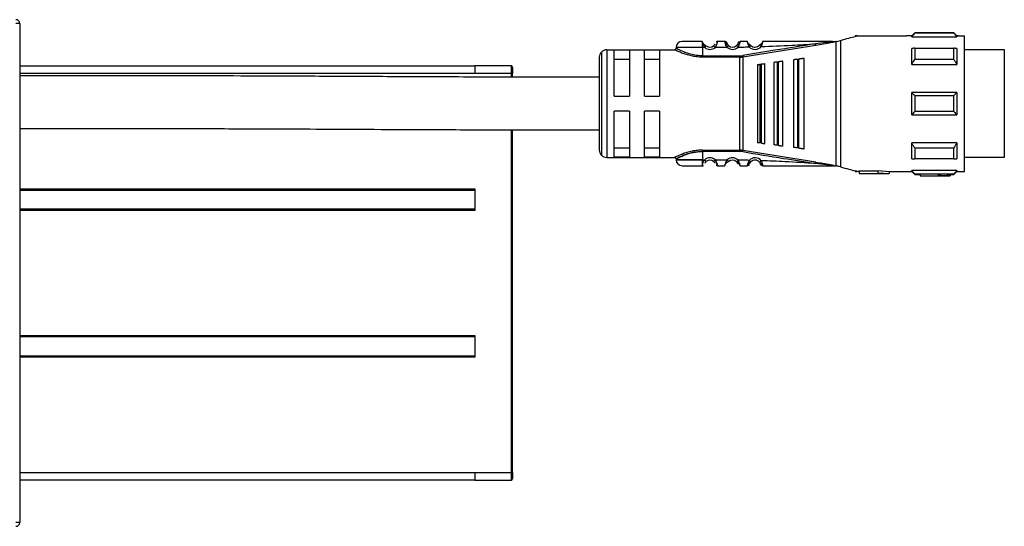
# Model space of a CAD drawing. Header units: millimetres. Extents: x -531 to 2300, y 404 to 998.
# Tile 16 of 27: x 638 to 769, y 404 to 472. Entities that reach past the tile are written whole.
import ezdxf

# ---------------------------------------------------------------- set-up
doc = ezdxf.new("R2010")
doc.units = ezdxf.units.MM

# ---------------------------------------------------------------- blocks, each defined once
blk = doc.blocks.new('Drawing View3')
at = {"color": 7, "linetype": 'Continuous', "lineweight": 25}
for p, q in [((497.03, 24.38), (496.53, 24.38)), ((497.03, 24.38), (497.03, -41.92)), ((608.25, 22.73), (607.98, 22.73)), ((607.98, 22.73), (607.98, 22.66)), ((608.25, 22.73), (614.77, 22.73)), ((615.48, 22.73), (614.77, 22.73)), ((615.88, 23.13), (615.48, 22.73)), ((615.48, 22.6), (615.48, 22.73)), ((615.48, 22.6), (621.48, 22.6)), ((621.08, 23.13), (615.88, 23.13)), ((621.08, 23.07), (615.88, 23.07)), ((621.48, 22.73), (621.08, 23.13)), ((621.08, 23.07), (621.08, 23.13)), ((621.68, 22.73), (621.48, 22.73)), ((621.48, 22.73), (621.48, 22.6)), ((621.68, 22.73), (622.48, 22.73)), ((622.48, 4.73), (622.48, 22.73)), ((587.67, 21.96), (587.67, 21.98)), ((587.68, 21.95), (587.67, 21.96)), ((587.68, 21.18), (587.68, 20.08)), ((588, 21.18), (587.68, 21.18)), ((588, 21.18), (588.19, 21.41)), ((590.97, 21.2), (589.36, 21.19)), ((590.67, 21.98), (589.68, 21.98)), ((590.97, 21.2), (591.17, 21.43)), ((592.21, 21.43), (592.2, 21.44)), ((592.39, 21.77), (592.38, 21.73)), ((593.07, 19.94), (602.73, 21.5)), ((594.11, 21.46), (594.13, 21.47)), ((595.27, 21.49), (595.26, 21.51)), ((602.73, 21.5), (604.5, 21.81)), ((604.97, 21.98), (605.19, 21.98)), ((605.19, 21.98), (605.41, 21.98)), ((605.43, 5.48), (605.43, 21.98)), ((605.48, 21.99), (606, 22.13)), ((606, 22.13), (606, 5.33)), ((615.88, 21.08), (621.08, 21.08)), ((621.48, 21.07), (621.48, 18.94)), ((573.98, 19.88), (573.98, 7.58)), ((574.27, 20.59), (574.27, 6.87)), ((574.98, 20.88), (574.98, 6.58)), ((574.98, 20.88), (583.98, 20.88)), ((577.98, 20.81), (575.98, 20.81)), ((575.98, 14.73), (575.98, 20.81)), ((575.98, 19.65), (577.98, 19.65)), ((577.98, 20.81), (577.98, 14.73)), ((579.98, 14.73), (579.98, 20.81)), ((581.98, 20.81), (579.98, 20.81)), ((579.98, 19.65), (581.98, 19.65)), ((581.98, 20.81), (581.98, 14.73)), ((587.68, 20.08), (592.64, 20.08)), ((592.64, 19.91), (587.68, 19.91)), ((592.64, 20.08), (592.64, 19.91)), ((592.64, 7.55), (592.64, 19.91)), ((593.04, 20.11), (593.07, 19.94)), ((593.07, 19.94), (593.07, 7.52)), ((600.29, 19.61), (600.29, 7.85)), ((600.58, 19.65), (600.49, 19.64)), ((600.49, 7.82), (600.49, 19.64)), ((601.18, 7.73), (601.18, 19.73)), ((627.78, 20.86), (622.48, 20.86)), ((627.78, 17.92), (627.78, 20.86)), ((497.03, 18.73), (557.48, 18.73)), ((562.28, 18.73), (557.48, 18.73)), ((562.28, 18.73), (562.28, 17.74)), ((562.48, 18.53), (562.48, 17.73)), ((594.98, 18.91), (594.98, 8.55)), ((595.32, 18.96), (595.52, 18.98)), ((595.32, 18.96), (595.32, 8.5)), ((595.98, 8.42), (595.98, 19.04)), ((597.18, 19.2), (597.18, 8.26)), ((597.6, 19.26), (597.8, 19.29)), ((597.6, 19.26), (597.6, 8.2)), ((598.38, 8.1), (598.38, 19.36)), ((599.78, 19.55), (599.78, 7.92)), ((615.48, 18.94), (621.48, 18.94)), ((621.08, 19.61), (615.88, 19.61)), ((557.48, 17.73), (497.03, 17.73)), ((557.48, 17.74), (557.48, 17.73)), ((562.28, 17.74), (557.48, 17.74)), ((562.28, 17.74), (562.28, 17.73)), ((562.28, 17.73), (562.28, 17.25)), ((562.28, 17.73), (562.48, 17.73)), ((562.48, 17.25), (562.48, 17.73)), ((627.78, 6.61), (627.78, 17.92)), ((575.98, 14.73), (577.98, 14.73)), ((579.98, 14.73), (581.98, 14.73)), ((621.48, 15.23), (615.48, 15.23)), ((615.88, 14.79), (621.08, 14.79)), ((621.48, 15.23), (621.48, 12.23)), ((577.98, 12.73), (575.98, 12.73)), ((575.98, 6.65), (575.98, 12.73)), ((577.98, 12.73), (577.98, 6.65)), ((581.98, 12.73), (579.98, 12.73)), ((579.98, 6.65), (579.98, 12.73)), ((581.98, 12.73), (581.98, 6.65)), ((615.48, 12.23), (621.48, 12.23)), ((621.08, 12.67), (615.88, 12.67)), ((562.28, 10.25), (562.28, -35.27)), ((562.48, -35.27), (562.48, 10.25)), ((595.52, 8.48), (595.32, 8.5)), ((597.8, 8.18), (597.6, 8.2)), ((600.49, 7.82), (600.29, 7.85)), ((615.48, 6.39), (615.48, 8.52)), ((621.48, 8.52), (615.48, 8.52)), ((615.88, 7.85), (621.08, 7.85)), ((574.98, 6.58), (583.98, 6.58)), ((577.98, 7.81), (575.98, 7.81)), ((575.98, 6.65), (577.98, 6.65)), ((581.98, 7.81), (579.98, 7.81)), ((579.98, 6.65), (581.98, 6.65)), ((587.68, 7.55), (592.64, 7.55)), ((592.64, 7.38), (587.68, 7.38)), ((592.64, 7.38), (592.64, 7.55)), ((593.04, 7.35), (593.07, 7.52)), ((602.73, 5.96), (593.07, 7.52)), ((600.49, 7.82), (600.58, 7.81)), ((622.48, 6.61), (627.78, 6.61)), ((587.67, 5.48), (587.68, 5.51)), ((587.68, 6.28), (588, 6.28)), ((589.36, 6.27), (589.17, 6.05)), ((589.36, 6.27), (590.97, 6.26)), ((589.68, 5.48), (590.67, 5.48)), ((591.16, 6.05), (591.17, 6.03)), ((592.41, 6.23), (592.2, 6.02)), ((594.11, 6.01), (594.13, 5.99)), ((595.26, 5.96), (595.49, 6.15)), ((605.19, 5.48), (604.96, 5.48)), ((605.19, 5.48), (605.43, 5.48)), ((621.08, 6.38), (615.88, 6.38)), ((607.98, 4.8), (607.98, 4.73)), ((607.98, 4.73), (608.25, 4.73)), ((608.48, 4.73), (608.25, 4.73)), ((610.98, 4.76), (608.48, 4.76)), ((608.48, 4.76), (608.48, 4.46)), ((608.48, 4.46), (608.48, 4.43)), ((608.48, 4.46), (610.98, 4.46)), ((608.48, 4.43), (612.48, 4.43)), ((610.98, 4.85), (612.48, 4.73)), ((610.98, 4.85), (610.98, 4.54)), ((610.98, 4.54), (612.48, 4.43)), ((610.98, 4.54), (610.98, 4.46)), ((612.48, 4.73), (614.77, 4.73)), ((612.48, 4.73), (612.48, 4.43)), ((614.77, 4.73), (615.48, 4.73)), ((621.48, 4.86), (615.48, 4.86)), ((615.48, 4.73), (615.88, 4.33)), ((615.88, 4.39), (621.08, 4.39)), ((615.88, 4.39), (615.88, 4.33)), ((615.88, 4.33), (616.58, 4.33)), ((618.98, 4.34), (616.58, 4.34)), ((616.58, 4.34), (616.58, 4.14)), ((616.58, 4.14), (616.58, 4.13)), ((616.58, 4.14), (618.98, 4.14)), ((616.58, 4.13), (620.58, 4.13)), ((618.98, 4.38), (618.98, 4.18)), ((618.98, 4.18), (618.98, 4.14)), ((620.58, 4.33), (621.08, 4.33)), ((620.58, 4.33), (620.58, 4.13)), ((621.08, 4.33), (621.48, 4.73)), ((621.48, 4.86), (621.48, 4.73)), ((621.48, 4.73), (621.68, 4.73)), ((621.68, 4.73), (622.48, 4.73)), ((497.03, 2.43), (557.48, 2.43)), ((497.03, 2.23), (557.48, 2.23)), ((557.48, 2.43), (557.48, -0.47)), ((557.48, -0.27), (497.03, -0.27)), ((557.48, -0.47), (497.03, -0.47)), ((497.03, -17.07), (557.48, -17.07)), ((557.48, -17.27), (497.03, -17.27)), ((557.48, -17.07), (557.48, -19.97)), ((497.03, -19.77), (557.48, -19.77)), ((557.48, -19.97), (497.03, -19.97)), ((497.03, -35.27), (557.48, -35.27)), ((557.48, -35.27), (557.48, -35.28)), ((557.48, -35.28), (562.28, -35.28)), ((562.28, -35.27), (562.28, -35.28)), ((562.48, -35.27), (562.28, -35.27)), ((562.28, -35.28), (562.28, -36.27)), ((562.48, -35.27), (562.48, -36.07)), ((557.48, -36.27), (497.03, -36.27)), ((557.48, -36.27), (562.28, -36.27)), ((497.03, -41.92), (496.53, -41.92))]:
    blk.add_line(p, q, dxfattribs=at)
at = {"color": 7, "linetype": 'Continuous', "lineweight": 25, "flags": 128}
for points in [[(587.68, 21.18), (586.48, 21.18), (585.43, 21.18), (584.64, 21.18), (584.23, 21.18), (584.18, 21.18)], [(615.48, 18.94), (615.48, 19.25), (615.48, 19.54), (615.48, 19.82), (615.48, 20.09), (615.48, 20.36), (615.48, 20.6), (615.48, 20.84), (615.48, 21.07)], [(615.88, 21.08), (615.88, 20.92), (615.88, 20.75), (615.88, 20.57), (615.88, 20.39), (615.88, 20.2), (615.88, 20.01), (615.88, 19.81), (615.88, 19.61)], [(621.08, 19.61), (621.08, 19.81), (621.08, 20.01), (621.08, 20.2), (621.08, 20.39), (621.08, 20.57), (621.08, 20.75), (621.08, 20.92), (621.08, 21.08)], [(600.29, 19.61), (600.4, 19.63), (600.49, 19.64)], [(595.52, 8.48), (595.52, 9.65), (595.52, 10.94), (595.52, 12.31), (595.52, 13.73), (595.52, 15.15), (595.52, 16.52), (595.52, 17.81), (595.52, 18.98)], [(597.8, 8.18), (597.8, 9.41), (597.8, 10.77), (597.8, 12.23), (597.8, 13.73), (597.8, 15.23), (597.8, 16.69), (597.8, 18.05), (597.8, 19.29)], [(615.48, 12.23), (615.48, 12.6), (615.48, 12.98), (615.48, 13.35), (615.48, 13.73), (615.48, 14.11), (615.48, 14.48), (615.48, 14.86), (615.48, 15.23)], [(615.88, 14.79), (615.88, 14.52), (615.88, 14.26), (615.88, 14), (615.88, 13.73), (615.88, 13.47), (615.88, 13.2), (615.88, 12.94), (615.88, 12.67)], [(621.08, 12.67), (621.08, 12.94), (621.08, 13.2), (621.08, 13.47), (621.08, 13.73), (621.08, 14), (621.08, 14.26), (621.08, 14.52), (621.08, 14.79)], [(615.88, 7.85), (615.88, 7.65), (615.88, 7.45), (615.88, 7.26), (615.88, 7.07), (615.88, 6.89), (615.88, 6.72), (615.88, 6.54), (615.88, 6.38)], [(621.08, 6.38), (621.08, 6.54), (621.08, 6.72), (621.08, 6.89), (621.08, 7.07), (621.08, 7.26), (621.08, 7.45), (621.08, 7.65), (621.08, 7.85)], [(621.48, 8.52), (621.48, 8.21), (621.48, 7.92), (621.48, 7.64), (621.48, 7.37), (621.48, 7.11), (621.48, 6.86), (621.48, 6.62), (621.48, 6.39)], [(587.68, 7.38), (587.68, 6.76), (587.68, 6.28)], [(587.68, 6.28), (586.48, 6.28), (585.43, 6.28), (584.64, 6.28), (584.23, 6.28), (584.18, 6.28)], [(584.18, 6.28), (584.23, 6.28), (584.64, 6.28), (585.43, 6.28), (586.48, 6.28), (587.68, 6.28)], [(615.48, 4.73), (615.48, 4.74), (615.48, 4.76), (615.48, 4.8), (615.48, 4.86)], [(621.08, 4.33), (621.08, 4.33), (621.08, 4.35), (621.08, 4.36), (621.08, 4.39)]]:
    blk.add_lwpolyline(points, dxfattribs=at)
at = {"color": 7, "linetype": 'Continuous', "lineweight": 25}
for centre, radius, start, end in [((496.53, 24.38), 0.5, 0, 90), ((758.97, 23.12), 143.1, 179.9966, 180.0205), ((584.98, 21.18), 0.8, 89.9996, 179.9996), ((588.68, 21.98), 1.05, 229.5999, 310.9287), ((588.68, 21.98), 0.75, 229.5945, 310.9271), ((590.67, 21.68), 0.3, 16.6017, 90.0042), ((591.68, 21.98), 1.05, 227.6552, 314.3629), ((591.68, 21.98), 0.75, 227.6553, 314.363), ((594.68, 21.98), 1.05, 222.867, 320.7053), ((594.68, 21.98), 0.75, 222.867, 320.7053), ((574.98, 19.88), 1, 135, 180), ((574.98, 19.88), 1, 90, 135), ((592.64, 22.51), 2.43, 270.0027, 279.4582), ((562.28, 18.53), 0.2, 0, 90), ((574.98, 7.58), 1, 180, 225), ((574.98, 7.58), 1, 225, 270), ((592.64, 4.95), 2.43, 80.5416, 89.9931), ((584.98, 6.28), 0.8, 180.0004, 270.0004), ((588.68, 5.48), 1.05, 49.0731, 130.3811), ((588.68, 5.48), 0.75, 49.0731, 130.4057), ((591.68, 5.48), 1.05, 45.6392, 132.3453), ((591.68, 5.48), 0.75, 45.6374, 132.3465), ((594.68, 5.48), 1.05, 39.3083, 137.1337), ((594.68, 5.48), 0.75, 39.2948, 137.1337), ((562.28, -36.07), 0.2, 270, 0), ((496.53, -41.92), 0.5, 270, 0)]:
    blk.add_arc(centre, radius, start, end, dxfattribs=at)
for points, knots in [([(606, 22.13), (606.4, 22.24), (607.19, 22.45), (607.72, 22.59), (607.98, 22.66)], [0, 0, 0, 0, 0.5035589, 1, 1, 1, 1]), ([(607.98, 22.66), (608.07, 22.68), (608.22, 22.72), (608.24, 22.73), (608.25, 22.73)], [0, 0, 0, 0, 0.5979481, 1, 1, 1, 1]), ([(615.48, 22.6), (615.55, 22.69), (615.68, 22.85), (615.82, 23), (615.88, 23.07)], [0, 0, 0, 0, 0.553792, 1, 1, 1, 1]), ([(621.08, 23.07), (621.15, 22.98), (621.29, 22.83), (621.42, 22.67), (621.48, 22.6)], [0, 0, 0, 0, 0.566189, 1, 1, 1, 1]), ([(584.18, 21.08), (584.17, 21.06), (584.17, 21.02), (584.14, 20.97), (584.12, 20.94), (584.08, 20.91), (584.03, 20.89), (583.99, 20.88), (583.97, 20.88)], [0, 0, 0, 0, 0.239931, 0.369377, 0.501524, 0.633446, 0.762247, 1, 1, 1, 1]), ([(587.68, 20.08), (587.45, 20.09), (586.99, 20.11), (586.24, 20.24), (585.65, 20.43), (584.97, 20.68), (584.49, 20.92), (584.23, 21.05), (584.15, 21.09), (584.18, 21.08), (584.18, 21.08)], [0, 0, 0, 0, 0.119643, 0.249053, 0.420317, 0.499119, 0.748929, 0.878027, 0.999989, 1, 1, 1, 1]), ([(587.67, 21.98), (587.32, 21.98), (586.61, 21.98), (585.72, 21.98), (585.1, 21.98), (585.02, 21.98), (584.98, 21.98)], [0, 0, 0, 0, 0.25, 0.499999, 0.75, 1, 1, 1, 1]), ([(587.68, 21.18), (587.68, 21.27), (587.68, 21.44), (587.68, 21.67), (587.68, 21.86), (587.68, 21.92), (587.68, 21.95)], [0, 0, 0, 0, 0.25, 0.5, 0.75, 1, 1, 1, 1]), ([(587.68, 21.95), (587.68, 21.92), (587.69, 21.88), (587.72, 21.78), (587.73, 21.75)], [0, 0, 0, 0, 0.662001, 1, 1, 1, 1]), ([(588.18, 21.39), (588.13, 21.42), (588.05, 21.46), (587.94, 21.55), (587.85, 21.62), (587.78, 21.69), (587.74, 21.74), (587.73, 21.75)], [0, 0, 0, 0, 0.304592, 0.475762, 0.660934, 0.858724, 1, 1, 1, 1]), ([(588.18, 21.39), (588.13, 21.42), (588.05, 21.46), (587.94, 21.55), (587.85, 21.62), (587.78, 21.69), (587.74, 21.74), (587.73, 21.75)], [0, 0, 0, 0, 0.305354, 0.476954, 0.662588, 0.860872, 1, 1, 1, 1]), ([(587.73, 21.75), (587.74, 21.72), (587.76, 21.63), (587.84, 21.42), (587.94, 21.26), (588, 21.18)], [0, 0, 0, 0, 0.189153, 0.574673, 1, 1, 1, 1]), ([(589.34, 21.64), (589.34, 21.64), (589.34, 21.62), (589.31, 21.58), (589.27, 21.52), (589.22, 21.47), (589.19, 21.43), (589.17, 21.41)], [0, 0, 0, 0, 0.05277, 0.298048, 0.531365, 0.762116, 1, 1, 1, 1]), ([(589.68, 21.98), (589.68, 21.97), (589.68, 21.97), (589.66, 21.9), (589.64, 21.81), (589.59, 21.66), (589.51, 21.44), (589.41, 21.27), (589.36, 21.19)], [0, 0, 0, 0, 0.144729, 0.283823, 0.416344, 0.542823, 0.779088, 1, 1, 1, 1]), ([(589.68, 21.98), (589.65, 21.98), (589.6, 21.97), (589.55, 21.95), (589.53, 21.94)], [0, 0, 0, 0, 0.608644, 1, 1, 1, 1]), ([(590.97, 21.2), (590.91, 21.3), (590.83, 21.44), (590.76, 21.63), (590.72, 21.75), (590.7, 21.85), (590.68, 21.92), (590.67, 21.97), (590.67, 21.98), (590.67, 21.98)], [0, 0, 0, 0, 0.260575, 0.380139, 0.506889, 0.633746, 0.751654, 0.873628, 1, 1, 1, 1]), ([(590.82, 21.89), (590.8, 21.9), (590.77, 21.91), (590.72, 21.92), (590.69, 21.92), (590.68, 21.92)], [0, 0, 0, 0, 0.424524, 0.840171, 1, 1, 1, 1]), ([(590.91, 21.86), (590.89, 21.88), (590.87, 21.91), (590.82, 21.9), (590.78, 21.85), (590.76, 21.78), (590.75, 21.74)], [0, 0, 0, 0, 0.224534, 0.468361, 0.728158, 1, 1, 1, 1]), ([(590.96, 21.55), (590.95, 21.58), (590.94, 21.65), (590.95, 21.72), (590.96, 21.74), (590.96, 21.74), (590.96, 21.74)], [0, 0, 0, 0, 0.341782, 0.667757, 0.972953, 1, 1, 1, 1]), ([(591.16, 21.41), (591.14, 21.43), (591.09, 21.48), (591.03, 21.56), (590.98, 21.64), (590.96, 21.69), (590.95, 21.71)], [0, 0, 0, 0, 0.237806, 0.481918, 0.735525, 1, 1, 1, 1]), ([(591.17, 21.43), (591.15, 21.45), (591.11, 21.49), (591.06, 21.55), (591.02, 21.61), (590.99, 21.68), (590.96, 21.75), (590.96, 21.76), (590.96, 21.77)], [0, 0, 0, 0, 0.128473, 0.244247, 0.350551, 0.471184, 0.69326, 1, 1, 1, 1]), ([(592.4, 21.72), (592.39, 21.7), (592.38, 21.65), (592.33, 21.57), (592.28, 21.5), (592.23, 21.45), (592.21, 21.43)], [0, 0, 0, 0, 0.264832, 0.518399, 0.762522, 1, 1, 1, 1]), ([(592.41, 21.23), (592.38, 21.26), (592.33, 21.31), (592.26, 21.38), (592.22, 21.42), (592.22, 21.43), (592.21, 21.43)], [0, 0, 0, 0, 0.325293, 0.650586, 0.975879, 1, 1, 1, 1]), ([(592.44, 21.86), (592.44, 21.86), (592.42, 21.83), (592.4, 21.8), (592.39, 21.77)], [0, 0, 0, 0, 0.101351, 1, 1, 1, 1]), ([(592.39, 21.74), (592.39, 21.74), (592.4, 21.73), (592.41, 21.66), (592.4, 21.6), (592.4, 21.56)], [0, 0, 0, 0, 0.302275, 0.642106, 1, 1, 1, 1]), ([(592.68, 21.98), (592.68, 21.98), (592.68, 21.97), (592.67, 21.92), (592.65, 21.86), (592.62, 21.76), (592.59, 21.64), (592.53, 21.46), (592.46, 21.32), (592.41, 21.23)], [0, 0, 0, 0, 0.130596, 0.243598, 0.365223, 0.490036, 0.623138, 0.753138, 1, 1, 1, 1]), ([(592.41, 21.23), (592.69, 21.24), (593.19, 21.25), (593.69, 21.26), (593.91, 21.27)], [0, 0, 0, 0, 0.560003, 1, 1, 1, 1]), ([(592.6, 21.75), (592.59, 21.78), (592.57, 21.85), (592.53, 21.9), (592.48, 21.9), (592.45, 21.87), (592.44, 21.86)], [0, 0, 0, 0, 0.272663, 0.533197, 0.776768, 1, 1, 1, 1]), ([(592.67, 21.92), (592.66, 21.92), (592.63, 21.92), (592.58, 21.91), (592.55, 21.9), (592.53, 21.89)], [0, 0, 0, 0, 0.138915, 0.565007, 1, 1, 1, 1]), ([(592.63, 21.77), (592.64, 21.83), (592.66, 21.91), (592.68, 21.97), (592.68, 21.98), (592.68, 21.98)], [0, 0, 0, 0, 0.461752, 0.729508, 1, 1, 1, 1]), ([(593.67, 21.98), (593.49, 21.98), (593.16, 21.98), (592.83, 21.98), (592.68, 21.98)], [0, 0, 0, 0, 0.559996, 1, 1, 1, 1]), ([(602.71, 21.68), (600.9, 21.39), (597.68, 20.88), (594.46, 20.35), (593.04, 20.11)], [0, 0, 0, 0, 0.560132, 1, 1, 1, 1]), ([(593.91, 21.27), (593.86, 21.36), (593.8, 21.49), (593.74, 21.66), (593.7, 21.8), (593.68, 21.91), (593.67, 21.97), (593.67, 21.98), (593.67, 21.98)], [0, 0, 0, 0, 0.254121, 0.381809, 0.507323, 0.736087, 0.865704, 1, 1, 1, 1]), ([(594.11, 21.45), (594.09, 21.47), (594.05, 21.49), (593.98, 21.54), (593.91, 21.61), (593.83, 21.67), (593.76, 21.74), (593.73, 21.78), (593.71, 21.8)], [0, 0, 0, 0, 0.142352, 0.295226, 0.460121, 0.637791, 0.827041, 1, 1, 1, 1]), ([(593.91, 21.27), (593.94, 21.29), (593.99, 21.35), (594.06, 21.41), (594.1, 21.45), (594.11, 21.46), (594.11, 21.46)], [0, 0, 0, 0, 0.329331, 0.658662, 0.987992, 1, 1, 1, 1]), ([(595.64, 21.81), (595.63, 21.79), (595.59, 21.76), (595.53, 21.7), (595.46, 21.63), (595.39, 21.58), (595.32, 21.53), (595.29, 21.5), (595.27, 21.49)], [0, 0, 0, 0, 0.165586, 0.356662, 0.535912, 0.702186, 0.856372, 1, 1, 1, 1]), ([(595.49, 21.32), (595.46, 21.34), (595.4, 21.39), (595.32, 21.45), (595.28, 21.49), (595.27, 21.49), (595.27, 21.49)], [0, 0, 0, 0, 0.329696, 0.659392, 0.989088, 1, 1, 1, 1]), ([(595.65, 21.81), (595.64, 21.8), (595.64, 21.77), (595.62, 21.68), (595.57, 21.53), (595.52, 21.4), (595.49, 21.32)], [0, 0, 0, 0, 0.069566, 0.299348, 0.533277, 1, 1, 1, 1]), ([(595.49, 21.32), (596.84, 21.37), (599.25, 21.46), (601.65, 21.61), (602.71, 21.68)], [0, 0, 0, 0, 0.560035, 1, 1, 1, 1]), ([(595.68, 21.98), (595.68, 21.98), (595.68, 21.97), (595.67, 21.92), (595.65, 21.85), (595.65, 21.81)], [0, 0, 0, 0, 0.2940392, 0.5784955, 1, 1, 1, 1]), ([(604.97, 21.98), (603.24, 21.98), (600.14, 21.98), (597.05, 21.98), (595.68, 21.98)], [0, 0, 0, 0, 0.55991, 1, 1, 1, 1]), ([(604.78, 21.92), (604.55, 21.9), (603.86, 21.82), (603.17, 21.74), (602.71, 21.68)], [0, 0, 0, 0, 0.336936, 1, 1, 1, 1]), ([(602.71, 21.68), (602.71, 21.67), (602.71, 21.66), (602.72, 21.62), (602.72, 21.57), (602.73, 21.53), (602.73, 21.51), (602.73, 21.5)], [0, 0, 0, 0, 0.0916028, 0.2495145, 0.4999002, 0.7646356, 1, 1, 1, 1]), ([(604.5, 21.81), (604.63, 21.83), (604.85, 21.87), (605.09, 21.92), (605.18, 21.96), (605.2, 21.96), (605.2, 21.97), (605.2, 21.98), (605.2, 21.98), (605.19, 21.98)], [0, 0, 0, 0, 0.494068, 0.885973, 0.924242, 0.945102, 0.963222, 0.980822, 1, 1, 1, 1]), ([(604.97, 21.98), (605.02, 21.98), (605.09, 21.98), (605.15, 21.98), (605.17, 21.97), (605.17, 21.97), (605.18, 21.97), (605.18, 21.97), (605.18, 21.97), (605.18, 21.97), (605.17, 21.97), (605.15, 21.96), (605.02, 21.95), (604.89, 21.93), (604.78, 21.92)], [0, 0, 0, 0, 0.265411, 0.325307, 0.338215, 0.348853, 0.353315, 0.357365, 0.359355, 0.361401, 0.36591, 0.37717, 0.482443, 1, 1, 1, 1]), ([(605.43, 21.98), (605.43, 21.98), (605.42, 21.98), (605.41, 21.98), (605.41, 21.98)], [0, 0, 0, 0, 0.552396, 1, 1, 1, 1]), ([(605.43, 21.98), (605.44, 21.98), (605.45, 21.98), (605.47, 21.99), (605.48, 21.99)], [0, 0, 0, 0, 0.500614, 1, 1, 1, 1]), ([(615.88, 21.08), (615.8, 21.08), (615.66, 21.07), (615.53, 21.07), (615.48, 21.07)], [0, 0, 0, 0, 0.566189, 1, 1, 1, 1]), ([(621.48, 21.07), (621.4, 21.07), (621.27, 21.07), (621.14, 21.08), (621.08, 21.08)], [0, 0, 0, 0, 0.553792, 1, 1, 1, 1]), ([(586.68, 19.99), (586.59, 20), (586.25, 20.05), (585.7, 20.19), (585.09, 20.39), (584.59, 20.6), (584.23, 20.76), (584.01, 20.86), (583.99, 20.87), (583.98, 20.88)], [0, 0, 0, 0, 0.058005, 0.221383, 0.387996, 0.55011, 0.713007, 0.864869, 1, 1, 1, 1]), ([(587.68, 19.91), (587.48, 19.91), (587.14, 19.91), (586.82, 19.97), (586.68, 19.99)], [0, 0, 0, 0, 0.575662, 1, 1, 1, 1]), ([(592.64, 19.91), (592.68, 19.91), (592.76, 19.91), (592.83, 19.91), (592.86, 19.92)], [0, 0, 0, 0, 0.559726, 1, 1, 1, 1]), ([(593.07, 19.94), (593.03, 19.94), (592.96, 19.93), (592.89, 19.92), (592.86, 19.92)], [0, 0, 0, 0, 0.559933, 1, 1, 1, 1]), ([(600.29, 19.61), (600.26, 19.61), (600.2, 19.6), (600.07, 19.59), (599.93, 19.57), (599.8, 19.55), (599.78, 19.55), (599.78, 19.55)], [0, 0, 0, 0, 0.095969, 0.193666, 0.400239, 0.664134, 1, 1, 1, 1]), ([(601.18, 19.73), (601.16, 19.73), (601.14, 19.73), (600.99, 19.71), (600.82, 19.68), (600.68, 19.67), (600.61, 19.66), (600.58, 19.65)], [0, 0, 0, 0, 0.325938, 0.603471, 0.815327, 0.910521, 1, 1, 1, 1]), ([(557.48, 18.73), (557.48, 18.72), (557.48, 18.69), (557.48, 18.45), (557.48, 18.13), (557.48, 17.87), (557.48, 17.74)], [0, 0, 0, 0, 0.251117, 0.502233, 0.75335, 1, 1, 1, 1]), ([(594.98, 18.91), (594.98, 18.91), (594.99, 18.91), (595.08, 18.92), (595.17, 18.94), (595.26, 18.95), (595.3, 18.95), (595.32, 18.96)], [0, 0, 0, 0, 0.323921, 0.5874, 0.803788, 0.901229, 1, 1, 1, 1]), ([(595.58, 18.99), (595.57, 18.99), (595.55, 18.99), (595.53, 18.98), (595.52, 18.98)], [0, 0, 0, 0, 0.559946, 1, 1, 1, 1]), ([(595.58, 18.99), (595.62, 19), (595.72, 19.01), (595.85, 19.03), (595.95, 19.04), (595.97, 19.04), (595.98, 19.04)], [0, 0, 0, 0, 0.1849, 0.408712, 0.685985, 1, 1, 1, 1]), ([(597.6, 19.26), (597.58, 19.26), (597.53, 19.25), (597.42, 19.23), (597.3, 19.22), (597.2, 19.2), (597.18, 19.2), (597.18, 19.2)], [0, 0, 0, 0, 0.097342, 0.196469, 0.405839, 0.669699, 1, 1, 1, 1]), ([(597.88, 19.29), (597.86, 19.29), (597.84, 19.29), (597.81, 19.29), (597.8, 19.29)], [0, 0, 0, 0, 0.559949, 1, 1, 1, 1]), ([(598.38, 19.36), (598.37, 19.36), (598.35, 19.36), (598.23, 19.34), (598.09, 19.32), (597.97, 19.31), (597.91, 19.3), (597.88, 19.29)], [0, 0, 0, 0, 0.30579, 0.570569, 0.801387, 0.904132, 1, 1, 1, 1]), ([(615.48, 18.94), (615.55, 19.07), (615.68, 19.29), (615.81, 19.51), (615.88, 19.61)], [0, 0, 0, 0, 0.553742, 1, 1, 1, 1]), ([(621.08, 19.61), (621.15, 19.48), (621.29, 19.26), (621.42, 19.04), (621.48, 18.94)], [0, 0, 0, 0, 0.566235, 1, 1, 1, 1]), ([(573.98, 17.23), (570, 17.23), (562.42, 17.24), (551.64, 17.28), (541.98, 17.33), (533.37, 17.37), (525.76, 17.4), (519.04, 17.42), (512.77, 17.44), (506.43, 17.44), (501.14, 17.44), (497.94, 17.42), (497.03, 17.41)], [0, 0, 0, 0, 0.155081, 0.295252, 0.420558, 0.531634, 0.630848, 0.716991, 0.793814, 0.875264, 0.964193, 1, 1, 1, 1]), ([(615.88, 14.79), (615.8, 14.87), (615.66, 15.02), (615.53, 15.17), (615.48, 15.23)], [0, 0, 0, 0, 0.5661891, 1, 1, 1, 1]), ([(621.48, 15.23), (621.4, 15.15), (621.27, 15), (621.14, 14.85), (621.08, 14.79)], [0, 0, 0, 0, 0.553792, 1, 1, 1, 1]), ([(615.48, 12.23), (615.55, 12.31), (615.68, 12.46), (615.82, 12.61), (615.88, 12.67)], [0, 0, 0, 0, 0.553792, 1, 1, 1, 1]), ([(621.08, 12.67), (621.15, 12.59), (621.29, 12.44), (621.42, 12.3), (621.48, 12.23)], [0, 0, 0, 0, 0.566189, 1, 1, 1, 1]), ([(497.03, 10.42), (498.18, 10.42), (501.69, 10.43), (507.63, 10.44), (513.76, 10.43), (518.93, 10.42), (523.21, 10.41), (527.98, 10.39), (533.47, 10.37), (539.86, 10.34), (547.12, 10.3), (555.26, 10.27), (564.31, 10.24), (570.65, 10.23), (573.98, 10.23)], [0, 0, 0, 0, 0.044991, 0.137073, 0.231295, 0.284009, 0.338776, 0.398302, 0.469636, 0.553165, 0.647099, 0.752855, 0.870473, 1, 1, 1, 1]), ([(595.32, 8.5), (595.3, 8.51), (595.26, 8.51), (595.17, 8.52), (595.08, 8.54), (594.99, 8.55), (594.98, 8.55), (594.98, 8.55)], [0, 0, 0, 0, 0.096571, 0.197429, 0.41274, 0.676188, 1, 1, 1, 1]), ([(595.52, 8.48), (595.53, 8.48), (595.55, 8.47), (595.57, 8.47), (595.58, 8.47)], [0, 0, 0, 0, 0.553505, 1, 1, 1, 1]), ([(595.58, 8.47), (595.6, 8.47), (595.65, 8.46), (595.74, 8.45), (595.85, 8.43), (595.95, 8.42), (595.97, 8.42), (595.98, 8.42)], [0, 0, 0, 0, 0.092113, 0.190371, 0.409273, 0.68628, 1, 1, 1, 1]), ([(597.6, 8.2), (597.58, 8.21), (597.53, 8.21), (597.42, 8.23), (597.3, 8.24), (597.2, 8.26), (597.18, 8.26), (597.18, 8.26)], [0, 0, 0, 0, 0.095358, 0.192264, 0.405805, 0.669689, 1, 1, 1, 1]), ([(597.8, 8.18), (597.82, 8.17), (597.84, 8.17), (597.87, 8.17), (597.88, 8.17)], [0, 0, 0, 0, 0.553052, 1, 1, 1, 1]), ([(597.88, 8.17), (597.9, 8.16), (597.96, 8.15), (598.08, 8.14), (598.22, 8.12), (598.35, 8.1), (598.37, 8.1), (598.38, 8.1)], [0, 0, 0, 0, 0.090894, 0.187707, 0.403221, 0.680517, 1, 1, 1, 1]), ([(600.29, 7.85), (600.26, 7.85), (600.2, 7.86), (600.08, 7.88), (599.93, 7.9), (599.8, 7.91), (599.78, 7.91), (599.78, 7.92)], [0, 0, 0, 0, 0.09377, 0.189049, 0.400199, 0.66412, 1, 1, 1, 1]), ([(615.88, 7.85), (615.8, 7.98), (615.66, 8.2), (615.53, 8.42), (615.48, 8.52)], [0, 0, 0, 0, 0.5662354, 1, 1, 1, 1]), ([(621.48, 8.52), (621.4, 8.39), (621.27, 8.17), (621.14, 7.95), (621.08, 7.85)], [0, 0, 0, 0, 0.553742, 1, 1, 1, 1]), ([(583.97, 6.58), (583.99, 6.58), (584.03, 6.58), (584.08, 6.55), (584.12, 6.53), (584.14, 6.49), (584.17, 6.44), (584.17, 6.4), (584.18, 6.38)], [0, 0, 0, 0, 0.23785, 0.366664, 0.498577, 0.630701, 0.760116, 1, 1, 1, 1]), ([(587.68, 7.55), (587.46, 7.55), (586.99, 7.53), (586.29, 7.41), (585.61, 7.24), (585.02, 7.04), (584.54, 6.84), (584.21, 6.69), (584, 6.6), (583.98, 6.59), (583.98, 6.58)], [0, 0, 0, 0, 0.111654, 0.24051, 0.376183, 0.512093, 0.644057, 0.773959, 0.895726, 1, 1, 1, 1]), ([(584.18, 6.38), (584.18, 6.38), (584.15, 6.37), (584.23, 6.41), (584.49, 6.54), (584.97, 6.78), (585.48, 6.97), (585.84, 7.09), (586.25, 7.22), (586.62, 7.27), (586.76, 7.3)], [0, 0, 0, 0, 0.000008, 0.146295, 0.301126, 0.600743, 0.695253, 0.751166, 0.901022, 1, 1, 1, 1]), ([(586.76, 7.3), (586.62, 7.27), (586.16, 7.2), (585.65, 7.03), (584.97, 6.78), (584.5, 6.55), (584.22, 6.4), (584.19, 6.39), (584.18, 6.38)], [0, 0, 0, 0, 0.099022, 0.304535, 0.399056, 0.698782, 0.853692, 1, 1, 1, 1]), ([(586.76, 7.3), (586.85, 7.31), (587.14, 7.37), (587.45, 7.37), (587.68, 7.38)], [0, 0, 0, 0, 0.281586, 1, 1, 1, 1]), ([(592.86, 7.54), (592.82, 7.55), (592.75, 7.55), (592.68, 7.55), (592.64, 7.55)], [0, 0, 0, 0, 0.560115, 1, 1, 1, 1]), ([(592.86, 7.54), (592.9, 7.54), (592.97, 7.53), (593.04, 7.52), (593.07, 7.52)], [0, 0, 0, 0, 0.560253, 1, 1, 1, 1]), ([(593.04, 7.35), (594.85, 7.05), (598.07, 6.52), (601.29, 6.01), (602.71, 5.78)], [0, 0, 0, 0, 0.5598813, 1, 1, 1, 1]), ([(600.58, 7.81), (600.61, 7.81), (600.68, 7.8), (600.82, 7.78), (600.99, 7.76), (601.14, 7.73), (601.16, 7.73), (601.18, 7.73)], [0, 0, 0, 0, 0.089482, 0.184693, 0.396628, 0.674165, 1, 1, 1, 1]), ([(584.98, 5.48), (585.02, 5.48), (585.1, 5.48), (585.72, 5.48), (586.61, 5.48), (587.32, 5.48), (587.67, 5.48)], [0, 0, 0, 0, 0.249999, 0.499999, 0.749999, 1, 1, 1, 1]), ([(587.67, 5.48), (587.7, 5.48), (587.76, 5.49), (587.8, 5.51), (587.82, 5.52)], [0, 0, 0, 0, 0.606418, 1, 1, 1, 1]), ([(587.68, 5.51), (587.68, 5.54), (587.68, 5.6), (587.68, 5.79), (587.68, 6.02), (587.68, 6.19), (587.68, 6.28)], [0, 0, 0, 0, 0.25, 0.5, 0.75, 1, 1, 1, 1]), ([(587.68, 5.51), (587.68, 5.54), (587.7, 5.61), (587.75, 5.81), (587.84, 6.04), (587.94, 6.2), (588, 6.28)], [0, 0, 0, 0, 0.255033, 0.493765, 0.735694, 1, 1, 1, 1]), ([(588, 6.28), (588.02, 6.25), (588.07, 6.19), (588.14, 6.11), (588.18, 6.06), (588.19, 6.06), (588.19, 6.05)], [0, 0, 0, 0, 0.25, 0.5, 0.75, 1, 1, 1, 1]), ([(588.19, 6.05), (588.17, 6.03), (588.13, 6), (588.08, 5.94), (588.04, 5.88), (588.02, 5.84), (588.01, 5.82), (588.01, 5.82)], [0, 0, 0, 0, 0.242839, 0.47865, 0.717893, 0.970599, 1, 1, 1, 1]), ([(589.17, 6.05), (589.18, 6.03), (589.22, 6), (589.27, 5.94), (589.31, 5.89), (589.33, 5.84), (589.34, 5.82), (589.34, 5.82)], [0, 0, 0, 0, 0.213141, 0.435836, 0.683866, 0.93411, 1, 1, 1, 1]), ([(589.36, 6.27), (589.42, 6.18), (589.51, 6.03), (589.58, 5.84), (589.64, 5.68), (589.67, 5.56), (589.68, 5.49), (589.68, 5.49), (589.68, 5.48)], [0, 0, 0, 0, 0.257236, 0.385592, 0.515018, 0.745451, 0.869592, 1, 1, 1, 1]), ([(589.68, 5.48), (589.68, 5.49), (589.68, 5.5), (589.66, 5.56), (589.64, 5.65), (589.59, 5.8), (589.51, 6.02), (589.41, 6.19), (589.36, 6.27)], [0, 0, 0, 0, 0.1458608, 0.2846831, 0.4169394, 0.543177, 0.7791002, 1, 1, 1, 1]), ([(589.68, 5.48), (589.65, 5.48), (589.6, 5.49), (589.55, 5.51), (589.53, 5.52)], [0, 0, 0, 0, 0.607467, 1, 1, 1, 1]), ([(590.67, 5.48), (590.67, 5.48), (590.67, 5.49), (590.68, 5.55), (590.71, 5.64), (590.75, 5.78), (590.82, 6), (590.92, 6.17), (590.97, 6.26)], [0, 0, 0, 0, 0.140832, 0.276128, 0.406355, 0.532039, 0.771082, 1, 1, 1, 1]), ([(590.73, 5.7), (590.74, 5.71), (590.78, 5.75), (590.85, 5.82), (590.93, 5.9), (591.03, 5.98), (591.11, 6.02), (591.16, 6.05)], [0, 0, 0, 0, 0.140673, 0.338288, 0.523574, 0.695046, 1, 1, 1, 1]), ([(590.97, 6.26), (590.99, 6.23), (591.05, 6.17), (591.11, 6.1), (591.15, 6.06), (591.16, 6.05), (591.16, 6.05)], [0, 0, 0, 0, 0.329544, 0.659087, 0.988631, 1, 1, 1, 1]), ([(592.2, 6.02), (592.22, 6), (592.25, 5.96), (592.3, 5.9), (592.33, 5.85), (592.36, 5.8), (592.37, 5.75), (592.39, 5.71), (592.39, 5.7), (592.39, 5.69)], [0, 0, 0, 0, 0.123014, 0.237615, 0.348765, 0.461883, 0.577963, 0.716125, 1, 1, 1, 1]), ([(592.21, 6.03), (592.26, 6.01), (592.33, 5.96), (592.43, 5.88), (592.51, 5.81), (592.58, 5.74), (592.62, 5.7), (592.63, 5.68)], [0, 0, 0, 0, 0.301002, 0.470144, 0.652979, 0.847956, 1, 1, 1, 1]), ([(592.21, 6.03), (592.26, 6.01), (592.33, 5.96), (592.43, 5.88), (592.51, 5.81), (592.58, 5.74), (592.62, 5.7), (592.63, 5.69)], [0, 0, 0, 0, 0.3012097, 0.4704724, 0.6534452, 0.8485778, 1, 1, 1, 1]), ([(593.91, 6.19), (593.63, 6.2), (593.13, 6.22), (592.63, 6.23), (592.41, 6.23)], [0, 0, 0, 0, 0.559997, 1, 1, 1, 1]), ([(592.41, 6.23), (592.46, 6.14), (592.53, 6), (592.59, 5.82), (592.64, 5.67), (592.66, 5.56), (592.68, 5.49), (592.68, 5.48), (592.68, 5.48)], [0, 0, 0, 0, 0.2520322, 0.3815015, 0.5119692, 0.7408691, 0.8685684, 1, 1, 1, 1]), ([(592.68, 5.48), (592.68, 5.48), (592.68, 5.49), (592.67, 5.55), (592.65, 5.64), (592.63, 5.69)], [0, 0, 0, 0, 0.285763, 0.563157, 1, 1, 1, 1]), ([(592.68, 5.48), (592.87, 5.48), (593.2, 5.48), (593.52, 5.48), (593.67, 5.48)], [0, 0, 0, 0, 0.560004, 1, 1, 1, 1]), ([(593.71, 5.7), (593.71, 5.7), (593.69, 5.63), (593.68, 5.55), (593.67, 5.49), (593.67, 5.48), (593.67, 5.48)], [0, 0, 0, 0, 0.000844, 0.4845, 0.741782, 1, 1, 1, 1]), ([(593.67, 5.48), (593.67, 5.48), (593.67, 5.49), (593.68, 5.55), (593.69, 5.62), (593.7, 5.67)], [0, 0, 0, 0, 0.300875, 0.591175, 1, 1, 1, 1]), ([(593.68, 5.54), (593.69, 5.54), (593.72, 5.54), (593.76, 5.54), (593.8, 5.56), (593.82, 5.56)], [0, 0, 0, 0, 0.160881, 0.575948, 1, 1, 1, 1]), ([(593.7, 5.67), (593.71, 5.68), (593.71, 5.71), (593.74, 5.81), (593.8, 5.97), (593.86, 6.11), (593.91, 6.19)], [0, 0, 0, 0, 0.083735, 0.310847, 0.541557, 1, 1, 1, 1]), ([(593.71, 5.66), (593.73, 5.68), (593.76, 5.72), (593.83, 5.79), (593.91, 5.86), (593.98, 5.92), (594.05, 5.97), (594.09, 5.99), (594.11, 6.01)], [0, 0, 0, 0, 0.172468, 0.361821, 0.539594, 0.704586, 0.857555, 1, 1, 1, 1]), ([(593.74, 5.69), (593.75, 5.66), (593.77, 5.6), (593.82, 5.56), (593.86, 5.55), (593.89, 5.58), (593.91, 5.6)], [0, 0, 0, 0, 0.2720236, 0.5321145, 0.7760795, 1, 1, 1, 1]), ([(593.91, 6.19), (593.94, 6.17), (593.99, 6.11), (594.06, 6.05), (594.1, 6.01), (594.11, 6.01), (594.11, 6.01)], [0, 0, 0, 0, 0.3294437, 0.6588873, 0.988331, 1, 1, 1, 1]), ([(593.95, 5.71), (593.95, 5.72), (593.94, 5.72), (593.93, 5.78), (593.93, 5.84), (593.93, 5.88)], [0, 0, 0, 0, 0.273145, 0.627075, 1, 1, 1, 1]), ([(593.94, 5.73), (593.95, 5.75), (593.97, 5.79), (594.01, 5.87), (594.05, 5.94), (594.09, 5.99), (594.11, 6.01)], [0, 0, 0, 0, 0.264405, 0.518064, 0.762355, 1, 1, 1, 1]), ([(595.26, 5.96), (595.27, 5.94), (595.29, 5.91), (595.32, 5.87), (595.34, 5.82), (595.37, 5.77), (595.39, 5.71), (595.39, 5.7), (595.39, 5.69)], [0, 0, 0, 0, 0.110257, 0.218192, 0.32906, 0.447725, 0.716305, 1, 1, 1, 1]), ([(595.27, 5.97), (595.29, 5.95), (595.32, 5.91), (595.36, 5.84), (595.39, 5.77), (595.41, 5.74), (595.41, 5.72)], [0, 0, 0, 0, 0.237745, 0.482004, 0.735584, 1, 1, 1, 1]), ([(595.45, 5.6), (595.44, 5.6), (595.42, 5.63), (595.4, 5.66), (595.39, 5.69)], [0, 0, 0, 0, 0.1372176, 1, 1, 1, 1]), ([(595.43, 5.84), (595.43, 5.81), (595.43, 5.76), (595.41, 5.72), (595.4, 5.71), (595.4, 5.71)], [0, 0, 0, 0, 0.415272, 0.806958, 1, 1, 1, 1]), ([(595.44, 5.6), (595.46, 5.58), (595.48, 5.55), (595.53, 5.55), (595.58, 5.59), (595.6, 5.65), (595.61, 5.68)], [0, 0, 0, 0, 0.221812, 0.465472, 0.726546, 1, 1, 1, 1]), ([(602.71, 5.78), (601.36, 5.86), (598.96, 6.01), (596.55, 6.11), (595.49, 6.15)], [0, 0, 0, 0, 0.559911, 1, 1, 1, 1]), ([(595.49, 6.15), (595.52, 6.06), (595.59, 5.89), (595.65, 5.67), (595.67, 5.55), (595.68, 5.49), (595.68, 5.48), (595.68, 5.48)], [0, 0, 0, 0, 0.262172, 0.507602, 0.72834, 0.860106, 1, 1, 1, 1]), ([(595.53, 5.56), (595.55, 5.55), (595.58, 5.54), (595.63, 5.53), (595.66, 5.53), (595.67, 5.53)], [0, 0, 0, 0, 0.418305, 0.828044, 1, 1, 1, 1]), ([(595.68, 5.48), (597.42, 5.48), (600.51, 5.48), (603.61, 5.48), (604.96, 5.48)], [0, 0, 0, 0, 0.560093, 1, 1, 1, 1]), ([(602.71, 5.78), (602.71, 5.8), (602.72, 5.84), (602.72, 5.89), (602.73, 5.93), (602.73, 5.95), (602.73, 5.96)], [0, 0, 0, 0, 0.244855, 0.499998, 0.755142, 1, 1, 1, 1]), ([(604.96, 5.48), (605.03, 5.48), (605.1, 5.49), (605.17, 5.49), (605.18, 5.5), (605.19, 5.5), (605.19, 5.5), (605.19, 5.5), (605.19, 5.5), (605.19, 5.5), (605.19, 5.5), (605.19, 5.5), (605.18, 5.5), (605.16, 5.51), (605.1, 5.51), (604.75, 5.55), (603.94, 5.63), (603.18, 5.72), (602.71, 5.78)], [0, 0, 0, 0, 0.072214, 0.081722, 0.08512, 0.087091, 0.087737, 0.087997, 0.088232, 0.08846, 0.088702, 0.089289, 0.091106, 0.093934, 0.116011, 0.155655, 0.482183, 1, 1, 1, 1]), ([(602.73, 5.96), (603.37, 5.86), (604.16, 5.73), (604.97, 5.57), (605.14, 5.52), (605.18, 5.51), (605.2, 5.5), (605.2, 5.49), (605.2, 5.49), (605.2, 5.48), (605.2, 5.48), (605.19, 5.48)], [0, 0, 0, 0, 0.755693, 0.934963, 0.959842, 0.977411, 0.983893, 0.989328, 0.991876, 0.994439, 1, 1, 1, 1]), ([(605.18, 5.49), (605.17, 5.49), (605.17, 5.49), (605.17, 5.49), (605.15, 5.48), (605.13, 5.48), (605.12, 5.48)], [0, 0, 0, 0, 0.068493, 0.149045, 0.357724, 1, 1, 1, 1]), ([(605.48, 5.47), (605.48, 5.47), (605.46, 5.48), (605.44, 5.48), (605.43, 5.48)], [0, 0, 0, 0, 0.483169, 1, 1, 1, 1]), ([(606, 5.33), (605.9, 5.36), (605.74, 5.4), (605.56, 5.45), (605.48, 5.47)], [0, 0, 0, 0, 0.580302, 1, 1, 1, 1]), ([(606, 5.33), (606.4, 5.23), (607.19, 5.02), (607.72, 4.87), (607.98, 4.8)], [0, 0, 0, 0, 0.503572, 1, 1, 1, 1]), ([(615.48, 6.39), (615.55, 6.39), (615.68, 6.39), (615.82, 6.38), (615.88, 6.38)], [0, 0, 0, 0, 0.553792, 1, 1, 1, 1]), ([(621.08, 6.38), (621.15, 6.38), (621.29, 6.39), (621.42, 6.39), (621.48, 6.39)], [0, 0, 0, 0, 0.566189, 1, 1, 1, 1]), ([(608.25, 4.73), (608.23, 4.73), (608.2, 4.74), (608.05, 4.78), (607.98, 4.8)], [0, 0, 0, 0, 0.526511, 1, 1, 1, 1]), ([(615.88, 4.39), (615.8, 4.48), (615.66, 4.63), (615.53, 4.79), (615.48, 4.86)], [0, 0, 0, 0, 0.566189, 1, 1, 1, 1]), ([(620.58, 4.33), (620.28, 4.33), (619.74, 4.34), (619.21, 4.37), (618.98, 4.38)], [0, 0, 0, 0, 0.5599885, 1, 1, 1, 1]), ([(620.58, 4.13), (620.28, 4.13), (619.74, 4.14), (619.21, 4.17), (618.98, 4.18)], [0, 0, 0, 0, 0.559989, 1, 1, 1, 1]), ([(621.48, 4.86), (621.4, 4.77), (621.27, 4.61), (621.14, 4.46), (621.08, 4.39)], [0, 0, 0, 0, 0.553792, 1, 1, 1, 1]), ([(557.48, -35.28), (557.48, -35.41), (557.48, -35.66), (557.48, -35.99), (557.48, -36.22), (557.48, -36.25), (557.48, -36.27)], [0, 0, 0, 0, 0.24665, 0.497767, 0.748883, 1, 1, 1, 1])]:
    blk.add_open_spline(points, degree=3, knots=knots, dxfattribs=at)
for points in [[(589.36, 21.19), (589.34, 21.22), (589.29, 21.28), (589.22, 21.35), (589.18, 21.4), (589.17, 21.41), (589.17, 21.41)], [(587.68, 20.08), (587.68, 20.06), (587.68, 20.03), (587.68, 19.98), (587.68, 19.94), (587.68, 19.92), (587.68, 19.91)], [(587.68, 7.55), (587.68, 7.54), (587.68, 7.52), (587.68, 7.48), (587.68, 7.43), (587.68, 7.4), (587.68, 7.38)]]:
    blk.add_open_spline(points, degree=3, dxfattribs=at)

msp = doc.modelspace()

# ---------------------------------------------------------------- block references
at = {"color": 7, "linetype": 'Continuous', "lineweight": 25}
msp.add_blockref('Drawing View3', (141.2, 446.7), dxfattribs=at)

doc.saveas('drawing.dxf')
